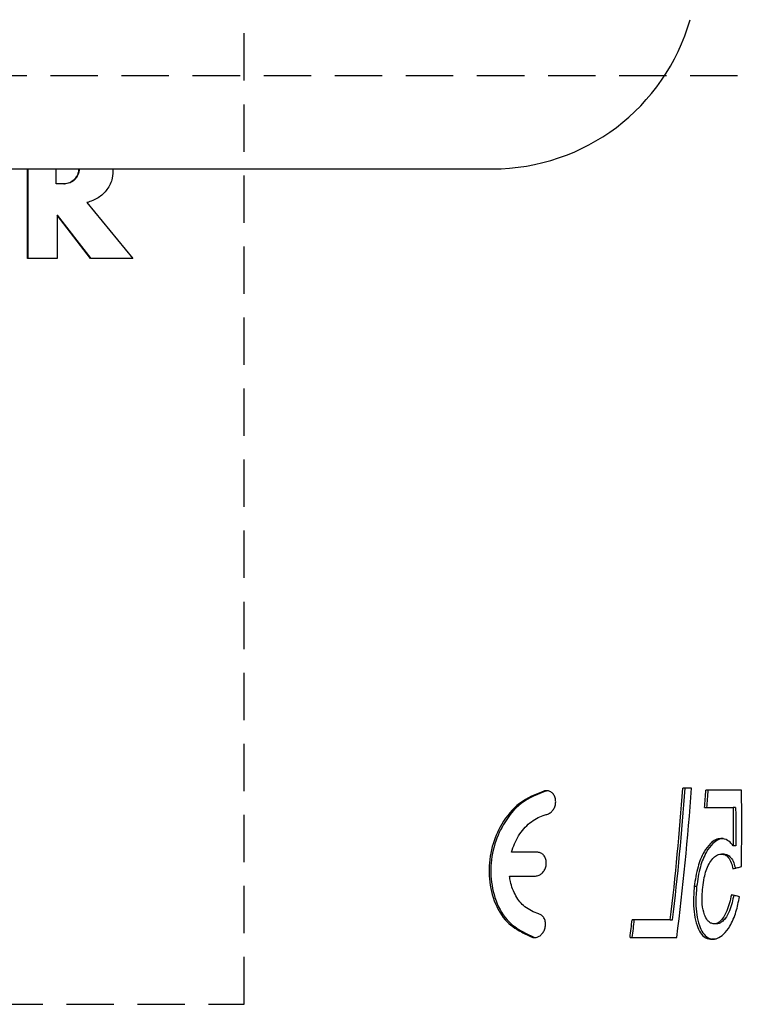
# Model space of a CAD drawing. Header units: millimetres. Extents: x 8 to 832, y 8 to 586.
# Tile 14 of 24: x 651 to 671, y 184 to 210. Entities that reach past the tile are written whole.
import ezdxf

# ---------------------------------------------------------------- set-up
doc = ezdxf.new("R2010")
doc.units = ezdxf.units.MM
doc.linetypes.add('HIDDEN', pattern=[1.905, 1.27, -0.635])
doc.layers.add('HIDDEN', color=3, linetype='HIDDEN')
doc.layers.add('OUTLINE', color=7, linetype='Continuous', lineweight=25)

msp = doc.modelspace()

# ---------------------------------------------------------------- linework, layer by layer
at = {"layer": 'HIDDEN'}
for p, q in [((657.272, 183.612), (657.272, 263.612)), ((457.772, 208.512), (709.247, 208.512)), ((637.272, 183.612), (657.272, 183.612))]:
    msp.add_line(p, q, dxfattribs=at)
at = {"layer": 'OUTLINE'}
for p, q in [((647.272, 206.012), (663.931, 206.012)), ((651.47, 203.606), (651.47, 206.012)), ((651.481, 203.606), (651.481, 206.012)), ((652.234, 205.609), (652.234, 206.012)), ((652.441, 205.609), (652.234, 205.609)), ((652.441, 205.609), (652.455, 205.609)), ((653.06, 205.11), (654.291, 203.606)), ((652.258, 204.771), (652.258, 203.606)), ((653.158, 203.606), (652.258, 204.771)), ((652.258, 204.771), (652.272, 204.771)), ((653.174, 203.606), (652.272, 204.771)), ((652.258, 203.606), (651.47, 203.606)), ((654.291, 203.606), (653.158, 203.606)), ((665.326, 189.332), (665.377, 189.332)), ((669.262, 189.406), (669.027, 189.406)), ((670.602, 189.354), (669.648, 189.354)), ((669.612, 188.886), (670.378, 188.886)), ((670.444, 188.886), (670.378, 188.886)), ((670.114, 188.055), (670.049, 188.055)), ((670.447, 187.862), (670.38, 187.862)), ((665.132, 187.689), (664.434, 187.689)), ((670.133, 187.639), (670.068, 187.639)), ((664.384, 187.049), (665.08, 187.049)), ((669.399, 186.768), (669.335, 186.768)), ((668.693, 185.873), (667.67, 185.873)), ((668.693, 185.873), (668.756, 185.873)), ((669.933, 185.769), (669.867, 185.769)), ((665.007, 185.406), (665.059, 185.406)), ((665.059, 185.406), (665.103, 185.405)), ((667.616, 185.406), (668.868, 185.406)), ((669.876, 185.354), (669.81, 185.354))]:
    msp.add_line(p, q, dxfattribs=at)
for centre, radius, start, end in [((663.931, 211.512), 5.5, 270, 344.1734), ((592.892, 194.802), 76.326, 353.28173, 355.94546), ((592.77, 194.804), 76.509, 353.29645, 355.95375), ((594.047, 194.793), 75.408, 352.84903, 355.90331), ((595.599, 194.809), 74.25, 355.42498, 355.78683), ((596.161, 194.759), 73.749, 355.43283, 355.79713), ((589.012, 194.702), 79.151, 353.25528, 353.59595), ((589.07, 194.682), 79.151, 353.2697, 353.61036)]:
    msp.add_arc(centre, radius, start, end, dxfattribs=at)
for points, knots in [([(652.833, 206.012), (652.834, 206.01), (652.844, 205.958), (652.809, 205.85), (652.727, 205.719), (652.595, 205.627), (652.492, 205.615), (652.441, 205.609)], [0, 0, 0, 0, 0.006933, 0.255012, 0.503472, 0.751801, 1, 1, 1, 1]), ([(652.849, 206.012), (652.849, 206.01), (652.86, 205.958), (652.825, 205.85), (652.743, 205.719), (652.61, 205.627), (652.507, 205.615), (652.455, 205.609)], [0, 0, 0, 0, 0.006923, 0.254685, 0.503018, 0.751505, 1, 1, 1, 1]), ([(653.756, 206.012), (653.755, 205.927), (653.753, 205.731), (653.61, 205.452), (653.373, 205.213), (653.164, 205.144), (653.06, 205.11)], [0, 0, 0, 0, 0.203016, 0.468675, 0.734338, 1, 1, 1, 1]), ([(665.326, 189.332), (665.091, 189.243), (664.642, 189.073), (664.167, 188.484), (663.888, 187.833), (663.802, 187.139), (663.916, 186.449), (664.214, 185.864), (664.641, 185.571), (664.905, 185.452), (665.007, 185.406)], [0, 0, 0, 0, 0.152588, 0.291908, 0.412743, 0.542183, 0.672998, 0.809773, 0.926615, 1, 1, 1, 1]), ([(665.377, 189.332), (665.141, 189.243), (664.69, 189.072), (664.213, 188.481), (663.934, 187.828), (663.85, 187.135), (663.966, 186.447), (664.264, 185.863), (664.691, 185.571), (664.956, 185.452), (665.059, 185.406)], [0, 0, 0, 0, 0.15331, 0.292938, 0.413824, 0.542927, 0.673261, 0.809553, 0.926197, 1, 1, 1, 1]), ([(665.387, 188.704), (665.418, 188.716), (665.479, 188.738), (665.551, 188.812), (665.602, 188.905), (665.626, 189.013), (665.618, 189.125), (665.579, 189.225), (665.512, 189.299), (665.429, 189.338), (665.364, 189.34), (665.331, 189.333), (665.326, 189.332)], [0, 0, 0, 0, 0.113083, 0.216844, 0.323033, 0.434148, 0.548934, 0.663296, 0.774879, 0.881057, 0.982527, 1, 1, 1, 1]), ([(670.6, 187.304), (670.604, 187.645), (670.61, 188.156), (670.608, 188.84), (670.604, 189.182), (670.602, 189.354)], [0, 0, 0, 0, 0.499874, 0.749921, 1, 1, 1, 1]), ([(670.378, 188.886), (670.379, 188.801), (670.381, 188.587), (670.382, 188.245), (670.381, 187.99), (670.38, 187.862)], [0, 0, 0, 0, 0.249973, 0.624978, 1, 1, 1, 1]), ([(670.444, 188.886), (670.445, 188.801), (670.447, 188.587), (670.448, 188.245), (670.447, 187.99), (670.447, 187.862)], [0, 0, 0, 0, 0.249974, 0.624979, 1, 1, 1, 1]), ([(664.434, 187.689), (664.49, 187.842), (664.601, 188.144), (664.914, 188.49), (665.194, 188.653), (665.354, 188.695), (665.387, 188.704)], [0, 0, 0, 0, 0.318158, 0.62969, 0.92409, 1, 1, 1, 1]), ([(670.049, 188.055), (670.001, 188.049), (669.902, 188.036), (669.742, 187.909), (669.568, 187.668), (669.406, 187.269), (669.361, 186.947), (669.335, 186.768)], [0, 0, 0, 0, 0.110072, 0.230696, 0.408975, 0.671462, 1, 1, 1, 1]), ([(670.114, 188.055), (670.067, 188.049), (669.968, 188.036), (669.806, 187.909), (669.632, 187.668), (669.47, 187.269), (669.425, 186.947), (669.399, 186.768)], [0, 0, 0, 0, 0.1099662, 0.2311342, 0.4095577, 0.6715188, 1, 1, 1, 1]), ([(670.38, 187.862), (670.353, 187.894), (670.287, 187.974), (670.172, 188.044), (670.082, 188.052), (670.049, 188.055)], [0, 0, 0, 0, 0.303173, 0.744179, 1, 1, 1, 1]), ([(665.08, 187.049), (665.113, 187.053), (665.175, 187.062), (665.257, 187.12), (665.32, 187.199), (665.362, 187.299), (665.376, 187.411), (665.356, 187.521), (665.305, 187.612), (665.231, 187.671), (665.168, 187.688), (665.136, 187.689), (665.132, 187.689)], [0, 0, 0, 0, 0.1151, 0.215689, 0.318383, 0.427117, 0.541867, 0.658187, 0.774105, 0.883463, 0.986343, 1, 1, 1, 1]), ([(669.562, 186.745), (669.574, 186.833), (669.603, 187.049), (669.691, 187.322), (669.821, 187.515), (669.93, 187.611), (670.015, 187.636), (670.061, 187.639), (670.068, 187.639)], [0, 0, 0, 0, 0.229865, 0.566255, 0.719861, 0.84734, 0.975622, 1, 1, 1, 1]), ([(670.068, 187.639), (670.1, 187.635), (670.166, 187.626), (670.258, 187.544), (670.333, 187.415), (670.358, 187.301), (670.371, 187.245)], [0, 0, 0, 0, 0.197619, 0.413304, 0.711111, 1, 1, 1, 1]), ([(670.133, 187.639), (670.165, 187.635), (670.232, 187.626), (670.324, 187.544), (670.399, 187.415), (670.425, 187.301), (670.438, 187.245)], [0, 0, 0, 0, 0.197281, 0.413866, 0.711735, 1, 1, 1, 1]), ([(670.371, 187.245), (670.391, 187.25), (670.431, 187.26), (670.508, 187.28), (670.564, 187.295), (670.6, 187.304)], [0, 0, 0, 0, 0.2612633, 0.522546, 1, 1, 1, 1]), ([(665.169, 186.034), (665.037, 186.087), (664.793, 186.184), (664.537, 186.511), (664.42, 186.811), (664.391, 187.001), (664.384, 187.049)], [0, 0, 0, 0, 0.328141, 0.605641, 0.900647, 1, 1, 1, 1]), ([(669.335, 186.768), (669.324, 186.622), (669.297, 186.261), (669.358, 185.829), (669.493, 185.522), (669.632, 185.378), (669.752, 185.361), (669.81, 185.354)], [0, 0, 0, 0, 0.2430262, 0.6023908, 0.7375296, 0.8741351, 1, 1, 1, 1]), ([(669.399, 186.768), (669.388, 186.622), (669.361, 186.262), (669.422, 185.83), (669.558, 185.523), (669.697, 185.378), (669.818, 185.361), (669.876, 185.354)], [0, 0, 0, 0, 0.242532, 0.601003, 0.736577, 0.873616, 1, 1, 1, 1]), ([(669.867, 185.769), (669.835, 185.774), (669.769, 185.782), (669.677, 185.869), (669.592, 186.036), (669.531, 186.337), (669.551, 186.592), (669.562, 186.745)], [0, 0, 0, 0, 0.103044, 0.213731, 0.376892, 0.627091, 1, 1, 1, 1]), ([(669.81, 185.354), (669.859, 185.359), (669.967, 185.37), (670.139, 185.495), (670.32, 185.735), (670.467, 186.086), (670.52, 186.36), (670.546, 186.496)], [0, 0, 0, 0, 0.121975, 0.270558, 0.456218, 0.729243, 1, 1, 1, 1]), ([(670.33, 186.548), (670.299, 186.401), (670.25, 186.176), (670.12, 185.934), (670.019, 185.826), (669.938, 185.777), (669.889, 185.772), (669.867, 185.769)], [0, 0, 0, 0, 0.443623, 0.680171, 0.811721, 0.91544, 1, 1, 1, 1]), ([(670.397, 186.548), (670.366, 186.401), (670.317, 186.176), (670.187, 185.934), (670.085, 185.825), (670.004, 185.777), (669.955, 185.771), (669.933, 185.769)], [0, 0, 0, 0, 0.443244, 0.679921, 0.811735, 0.915646, 1, 1, 1, 1]), ([(670.546, 186.496), (670.528, 186.501), (670.49, 186.51), (670.418, 186.527), (670.365, 186.54), (670.33, 186.548)], [0, 0, 0, 0, 0.262307, 0.524599, 1, 1, 1, 1]), ([(665.007, 185.406), (665.039, 185.402), (665.098, 185.396), (665.185, 185.434), (665.257, 185.496), (665.315, 185.583), (665.349, 185.689), (665.353, 185.803), (665.324, 185.909), (665.264, 185.99), (665.206, 186.024), (665.173, 186.033), (665.169, 186.034)], [0, 0, 0, 0, 0.11311, 0.210905, 0.309099, 0.413491, 0.525736, 0.64346, 0.763039, 0.877934, 0.984458, 1, 1, 1, 1])]:
    msp.add_open_spline(points, degree=3, knots=knots, dxfattribs=at)

doc.saveas('drawing.dxf')
